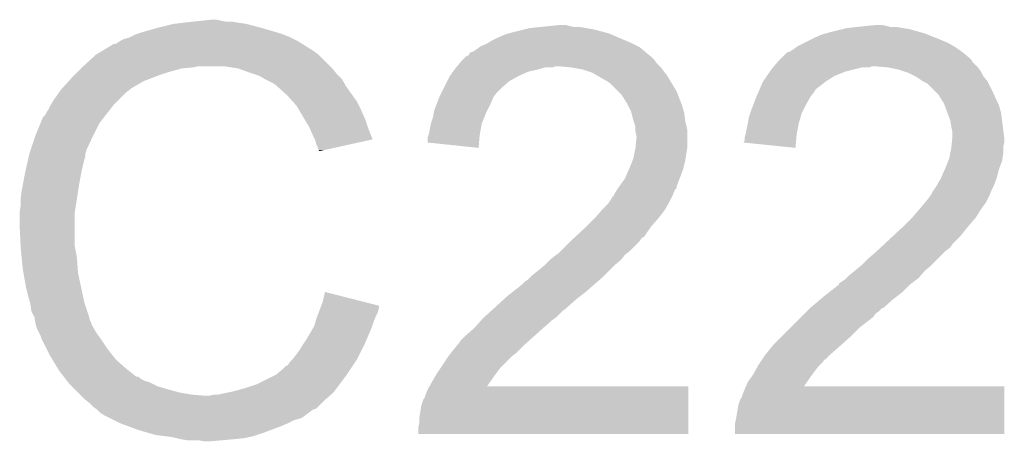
# Model space of a CAD drawing. Extents: x -52 to 48, y -3 to 57.
# Tile 8 of 96: x -32.9 to -30.54, y 0.81 to 1.82. Entities that reach past the tile are written whole.
import ezdxf

# ---------------------------------------------------------------- set-up
doc = ezdxf.new("R2010")
doc.units = 0
doc.layers.add('CLICK_SHIELD_FOR_RED_PITAYA_010', color=11, linetype='CONTINUOUS')

msp = doc.modelspace()

# ---------------------------------------------------------------- linework, layer by layer
at = {"layer": 'CLICK_SHIELD_FOR_RED_PITAYA_010'}
for points in [[(-32.60344, 1.78562), (-32.56788, 1.79578), (-32.27933, 1.78562), (-32.31388, 1.79578)], [(-32.56788, 1.79578), (-32.527238, 1.80594), (-32.31388, 1.79578), (-32.351978, 1.80594)], [(-32.527238, 1.80594), (-32.50565, 1.80848), (-32.351978, 1.80594), (-32.36976, 1.80848)], [(-32.50565, 1.80848), (-32.48406, 1.81102), (-32.36976, 1.80848), (-32.384998, 1.81102)], [(-32.48406, 1.81102), (-32.45993, 1.81356), (-32.400238, 1.81102), (-32.41294, 1.81356)], [(-32.45993, 1.81356), (-32.435798, 1.8161), (-32.41294, 1.81356), (-32.423098, 1.8161)], [(-31.68396, 1.79324), (-31.673798, 1.79578), (-31.5214, 1.79324), (-31.536638, 1.79578)], [(-31.673798, 1.79578), (-31.65094, 1.79832), (-31.536638, 1.79578), (-31.551878, 1.79832)], [(-31.65094, 1.79832), (-31.625542, 1.80086), (-31.564578, 1.79832), (-31.57728, 1.80086)], [(-31.625542, 1.80086), (-31.600142, 1.8034), (-31.57728, 1.80086), (-31.587438, 1.8034)], [(-30.9245, 1.79324), (-30.914338, 1.79578), (-30.761938, 1.79324), (-30.777178, 1.79578)], [(-30.914338, 1.79578), (-30.89148, 1.79832), (-30.777178, 1.79578), (-30.792418, 1.79832)], [(-30.89148, 1.79832), (-30.86862, 1.80086), (-30.807658, 1.79832), (-30.81782, 1.80086)], [(-30.86862, 1.80086), (-30.843222, 1.8034), (-30.81782, 1.80086), (-30.827978, 1.8034)], [(-32.654238, 1.7653), (-32.644078, 1.770382), (-32.230062, 1.7653), (-32.240224, 1.770382)], [(-32.644078, 1.770382), (-32.633918, 1.77292), (-32.240224, 1.770382), (-32.2453, 1.77292)], [(-32.633918, 1.77292), (-32.628838, 1.77546), (-32.2453, 1.77292), (-32.25038, 1.77546)], [(-32.628838, 1.77546), (-32.618678, 1.78054), (-32.25038, 1.77546), (-32.263922, 1.78054)], [(-32.618678, 1.78054), (-32.611054, 1.783082), (-32.263922, 1.78054), (-32.2707, 1.783082)], [(-32.611054, 1.783082), (-32.60344, 1.78562), (-32.2707, 1.783082), (-32.27933, 1.78562)], [(-31.76524, 1.7653), (-31.75, 1.77292), (-31.441812, 1.7653), (-31.459592, 1.77292)], [(-31.75, 1.77292), (-31.73222, 1.780542), (-31.459592, 1.77292), (-31.477376, 1.780542)], [(-31.73222, 1.780542), (-31.723334, 1.78308), (-31.477376, 1.780542), (-31.483298, 1.78308)], [(-31.723334, 1.78308), (-31.71444, 1.78562), (-31.483298, 1.78308), (-31.492822, 1.78562)], [(-31.71444, 1.78562), (-31.68396, 1.79324), (-31.492822, 1.78562), (-31.5214, 1.79324)], [(-31.0007, 1.76784), (-30.99054, 1.77292), (-30.68828, 1.76784), (-30.700978, 1.77292)], [(-30.99054, 1.77292), (-30.97276, 1.780542), (-30.700978, 1.77292), (-30.720032, 1.780542)], [(-30.97276, 1.780542), (-30.963874, 1.78308), (-30.720032, 1.780542), (-30.726378, 1.78308)], [(-30.963874, 1.78308), (-30.95498, 1.78562), (-30.726378, 1.78308), (-30.735268, 1.78562)], [(-30.95498, 1.78562), (-30.9245, 1.79324), (-30.735268, 1.78562), (-30.761938, 1.79324)], [(-32.699966, 1.739898), (-32.674558, 1.755142), (-32.189418, 1.739898), (-32.213808, 1.755142)], [(-32.674558, 1.755142), (-32.672024, 1.75768), (-32.213808, 1.755142), (-32.217868, 1.75768)], [(-32.672024, 1.75768), (-32.666936, 1.757682), (-32.217868, 1.75768), (-32.217872, 1.757682)], [(-32.666936, 1.757682), (-32.661858, 1.760222), (-32.217872, 1.757682), (-32.221936, 1.760222)], [(-32.661858, 1.760222), (-32.654238, 1.7653), (-32.221936, 1.760222), (-32.230062, 1.7653)], [(-31.8008, 1.74498), (-31.794034, 1.75006), (-31.403552, 1.74498), (-31.409652, 1.75006)], [(-31.794034, 1.75006), (-31.79065, 1.7526), (-31.409652, 1.75006), (-31.414728, 1.7526)], [(-31.79065, 1.7526), (-31.777938, 1.75768), (-31.414728, 1.7526), (-31.424882, 1.75768)], [(-31.777938, 1.75768), (-31.773706, 1.76022), (-31.424882, 1.75768), (-31.42996, 1.76022)], [(-31.773706, 1.76022), (-31.76524, 1.7653), (-31.42996, 1.76022), (-31.441812, 1.7653)], [(-31.04134, 1.74498), (-31.034566, 1.75006), (-30.645606, 1.74498), (-30.652718, 1.75006)], [(-31.034566, 1.75006), (-31.031178, 1.7526), (-30.652718, 1.75006), (-30.657162, 1.7526)], [(-31.031178, 1.7526), (-31.01594, 1.76022), (-30.657162, 1.7526), (-30.670498, 1.76022)], [(-31.01594, 1.76022), (-31.0007, 1.76784), (-30.670498, 1.76022), (-30.68828, 1.76784)], [(-32.74314, 1.70434), (-32.712664, 1.732278), (-32.15132, 1.70434), (-32.179258, 1.732278)], [(-32.712664, 1.732278), (-32.712658, 1.732282), (-32.179258, 1.732278), (-32.179262, 1.732282)], [(-32.712658, 1.732282), (-32.704196, 1.73736), (-32.179262, 1.732282), (-32.18688, 1.73736)], [(-32.704196, 1.73736), (-32.699966, 1.739898), (-32.18688, 1.73736), (-32.189418, 1.739898)], [(-31.833826, 1.719576), (-31.828742, 1.724662), (-31.374078, 1.719576), (-31.379162, 1.724662)], [(-31.828742, 1.724662), (-31.823664, 1.72974), (-31.379162, 1.724662), (-31.385258, 1.72974)], [(-31.823664, 1.72974), (-31.821114, 1.729746), (-31.385258, 1.72974), (-31.385264, 1.729746)], [(-31.821114, 1.729746), (-31.818578, 1.732284), (-31.385264, 1.729746), (-31.388312, 1.732284)], [(-31.818578, 1.732284), (-31.816032, 1.73735), (-31.388312, 1.732284), (-31.394392, 1.73735)], [(-31.816032, 1.73735), (-31.808416, 1.739902), (-31.394392, 1.73735), (-31.397456, 1.739902)], [(-31.808416, 1.739902), (-31.8008, 1.74498), (-31.397456, 1.739902), (-31.403552, 1.74498)], [(-31.074364, 1.719576), (-31.069278, 1.724662), (-30.614618, 1.719576), (-30.619702, 1.724662)], [(-31.069278, 1.724662), (-31.056576, 1.73736), (-30.619702, 1.724662), (-30.63494, 1.73736)], [(-31.056576, 1.73736), (-31.048956, 1.739902), (-30.63494, 1.73736), (-30.638498, 1.739902)], [(-31.048956, 1.739902), (-31.04134, 1.74498), (-30.638498, 1.739902), (-30.645606, 1.74498)], [(-32.75584, 1.69164), (-32.74822, 1.69926), (-32.53486, 1.69164), (-32.506922, 1.69926)], [(-32.74822, 1.69926), (-32.74568, 1.7018), (-32.506922, 1.69926), (-32.478982, 1.7018)], [(-32.74568, 1.7018), (-32.74314, 1.70434), (-32.478982, 1.7018), (-32.468822, 1.70434)], [(-32.3723, 1.69926), (-32.405322, 1.70434), (-32.14624, 1.69926), (-32.15132, 1.70434)], [(-32.372294, 1.699258), (-32.3723, 1.69926), (-32.146238, 1.699258), (-32.14624, 1.69926)], [(-32.34436, 1.6891), (-32.372294, 1.699258), (-32.13811, 1.6891), (-32.146238, 1.699258)], [(-31.853414, 1.69672), (-31.8516, 1.69926), (-31.653478, 1.69672), (-31.644592, 1.69926)], [(-31.8516, 1.69926), (-31.849484, 1.7018), (-31.644592, 1.69926), (-31.635704, 1.7018)], [(-31.849484, 1.7018), (-31.84737, 1.704338), (-31.617924, 1.7018), (-31.612844, 1.704338)], [(-31.84737, 1.704338), (-31.847368, 1.70434), (-31.612844, 1.704338), (-31.602678, 1.70434)], [(-31.847368, 1.70434), (-31.838902, 1.714498), (-31.361378, 1.70434), (-31.371526, 1.714498)], [(-31.838902, 1.714498), (-31.838892, 1.71451), (-31.371526, 1.714498), (-31.371538, 1.71451)], [(-31.838892, 1.71451), (-31.833826, 1.719576), (-31.371538, 1.71451), (-31.374078, 1.719576)], [(-31.574738, 1.7018), (-31.602678, 1.70434), (-31.35884, 1.7018), (-31.361378, 1.70434)], [(-31.574726, 1.701798), (-31.574738, 1.7018), (-31.35884, 1.701798), (-31.35884, 1.7018)], [(-31.5468, 1.69672), (-31.574726, 1.701798), (-31.35503, 1.69672), (-31.35884, 1.701798)], [(-31.097586, 1.691638), (-31.09214, 1.69926), (-30.916882, 1.691638), (-30.886402, 1.69926)], [(-31.09214, 1.69926), (-31.090024, 1.7018), (-30.886402, 1.69926), (-30.876242, 1.7018)], [(-31.090024, 1.7018), (-31.08791, 1.704338), (-30.858464, 1.7018), (-30.853384, 1.704338)], [(-31.08791, 1.704338), (-31.087908, 1.70434), (-30.853384, 1.704338), (-30.845758, 1.70434)], [(-31.087908, 1.70434), (-31.079442, 1.714498), (-30.601918, 1.70434), (-30.612066, 1.714498)], [(-31.079442, 1.714498), (-31.07943, 1.71451), (-30.612066, 1.714498), (-30.612078, 1.71451)], [(-31.07943, 1.71451), (-31.074364, 1.719576), (-30.612078, 1.71451), (-30.614618, 1.719576)], [(-30.81528, 1.7018), (-30.845758, 1.70434), (-30.59938, 1.7018), (-30.601918, 1.70434)], [(-30.81527, 1.701798), (-30.81528, 1.7018), (-30.59938, 1.701798), (-30.59938, 1.7018)], [(-30.789882, 1.69672), (-30.81527, 1.701798), (-30.59557, 1.69672), (-30.59938, 1.701798)], [(-32.778008, 1.66878), (-32.77108, 1.6764), (-32.598362, 1.66878), (-32.57855, 1.6764)], [(-32.77108, 1.6764), (-32.766, 1.68148), (-32.57855, 1.6764), (-32.56534, 1.68148)], [(-32.766, 1.68148), (-32.75584, 1.69164), (-32.56534, 1.68148), (-32.53486, 1.69164)], [(-32.33674, 1.68656), (-32.34436, 1.6891), (-32.13608, 1.68656), (-32.13811, 1.6891)], [(-32.321502, 1.68148), (-32.33674, 1.68656), (-32.131, 1.68148), (-32.13608, 1.68656)], [(-32.30816, 1.673858), (-32.321502, 1.68148), (-32.123378, 1.673858), (-32.131, 1.68148)], [(-31.870646, 1.66878), (-31.864298, 1.68147), (-31.72205, 1.66878), (-31.699218, 1.68147)], [(-31.864298, 1.68147), (-31.864292, 1.68148), (-31.699218, 1.68147), (-31.6992, 1.68148)], [(-31.864292, 1.68148), (-31.857042, 1.691638), (-31.6992, 1.68148), (-31.676342, 1.691638)], [(-31.857042, 1.691638), (-31.853414, 1.69672), (-31.676342, 1.691638), (-31.653478, 1.69672)], [(-31.523942, 1.6891), (-31.5468, 1.69672), (-31.349314, 1.6891), (-31.35503, 1.69672)], [(-31.510602, 1.681478), (-31.523942, 1.6891), (-31.343598, 1.681478), (-31.349314, 1.6891)], [(-31.488378, 1.668778), (-31.510602, 1.681478), (-31.335974, 1.668778), (-31.343598, 1.681478)], [(-31.113308, 1.66878), (-31.104842, 1.681478), (-30.9626, 1.66878), (-30.94228, 1.681478)], [(-31.104842, 1.681478), (-31.10484, 1.68148), (-30.94228, 1.681478), (-30.942276, 1.68148)], [(-31.10484, 1.68148), (-31.097586, 1.691638), (-30.942276, 1.68148), (-30.916882, 1.691638)], [(-30.774636, 1.691638), (-30.789882, 1.69672), (-30.59176, 1.691638), (-30.59557, 1.69672)], [(-30.767022, 1.6891), (-30.774636, 1.691638), (-30.590488, 1.6891), (-30.59176, 1.691638)], [(-30.751802, 1.68149), (-30.767022, 1.6891), (-30.58668, 1.68149), (-30.590488, 1.6891)], [(-30.746702, 1.67894), (-30.751802, 1.68149), (-30.58464, 1.67894), (-30.58668, 1.68149)], [(-30.731462, 1.668782), (-30.746702, 1.67894), (-30.57652, 1.668782), (-30.58464, 1.67894)], [(-32.794174, 1.650998), (-32.778008, 1.66878), (-32.628842, 1.650998), (-32.598362, 1.66878)], [(-32.303718, 1.67132), (-32.30816, 1.673858), (-32.121926, 1.67132), (-32.123378, 1.673858)], [(-32.288482, 1.6637), (-32.303718, 1.67132), (-32.117574, 1.6637), (-32.121926, 1.67132)], [(-32.28086, 1.65862), (-32.288482, 1.6637), (-32.114672, 1.65862), (-32.117574, 1.6637)], [(-32.27832, 1.65608), (-32.28086, 1.65862), (-32.11322, 1.65608), (-32.114672, 1.65862)], [(-32.278316, 1.656078), (-32.27832, 1.65608), (-32.11322, 1.656078), (-32.11322, 1.65608)], [(-32.25546, 1.63576), (-32.278316, 1.656078), (-32.098706, 1.63576), (-32.11322, 1.656078)], [(-31.879538, 1.651002), (-31.870646, 1.66878), (-31.74238, 1.651002), (-31.72205, 1.66878)], [(-31.48076, 1.6637), (-31.488378, 1.668778), (-31.332928, 1.6637), (-31.335974, 1.668778)], [(-31.460452, 1.643392), (-31.48076, 1.6637), (-31.32074, 1.643392), (-31.332928, 1.6637)], [(-31.121532, 1.650998), (-31.114998, 1.666242), (-30.98546, 1.650998), (-30.965864, 1.666242)], [(-31.114998, 1.666242), (-31.113308, 1.66878), (-30.965864, 1.666242), (-30.9626, 1.66878)], [(-30.731454, 1.668778), (-30.731462, 1.668782), (-30.576518, 1.668778), (-30.57652, 1.668782)], [(-30.721304, 1.663702), (-30.731454, 1.668778), (-30.57398, 1.663702), (-30.576518, 1.668778)], [(-30.70098, 1.64338), (-30.721304, 1.663702), (-30.56382, 1.64338), (-30.57398, 1.663702)], [(-32.814262, 1.62306), (-32.801816, 1.640838), (-32.659318, 1.62306), (-32.64154, 1.640838)], [(-32.801816, 1.640838), (-32.79648, 1.64846), (-32.64154, 1.640838), (-32.631382, 1.64846)], [(-32.79648, 1.64846), (-32.796478, 1.648462), (-32.631382, 1.64846), (-32.63138, 1.648462)], [(-32.796478, 1.648462), (-32.794174, 1.650998), (-32.63138, 1.648462), (-32.628842, 1.650998)], [(-32.241742, 1.620518), (-32.25546, 1.63576), (-32.08782, 1.620518), (-32.098706, 1.63576)], [(-31.896538, 1.6129), (-31.889702, 1.630678), (-31.76778, 1.6129), (-31.76016, 1.630678)], [(-31.889702, 1.630678), (-31.8897, 1.63068), (-31.76016, 1.630678), (-31.76016, 1.63068)], [(-31.8897, 1.63068), (-31.88462, 1.640838), (-31.76016, 1.63068), (-31.75254, 1.640838)], [(-31.88462, 1.640838), (-31.879538, 1.651002), (-31.75254, 1.640838), (-31.74238, 1.651002)], [(-31.452822, 1.635762), (-31.460452, 1.643392), (-31.317806, 1.635762), (-31.32074, 1.643392)], [(-31.44012, 1.615438), (-31.452822, 1.635762), (-31.30999, 1.615438), (-31.317806, 1.635762)], [(-31.13708, 1.6129), (-31.130242, 1.630678), (-31.01086, 1.6129), (-31.000702, 1.630678)], [(-31.130242, 1.630678), (-31.13024, 1.63068), (-31.000702, 1.630678), (-31.000702, 1.63068)], [(-31.13024, 1.63068), (-31.125886, 1.64084), (-31.000702, 1.63068), (-30.99308, 1.64084)], [(-31.125886, 1.64084), (-31.12262, 1.64846), (-30.99308, 1.64084), (-30.988, 1.64846)], [(-31.12262, 1.64846), (-31.121532, 1.650998), (-30.988, 1.64846), (-30.98546, 1.650998)], [(-30.693362, 1.635762), (-30.70098, 1.64338), (-30.560302, 1.635762), (-30.56382, 1.64338)], [(-30.680662, 1.615442), (-30.693362, 1.635762), (-30.550922, 1.615442), (-30.560302, 1.635762)], [(-32.82696, 1.600202), (-32.82188, 1.610358), (-32.679356, 1.600202), (-32.671456, 1.610358)], [(-32.82188, 1.610358), (-32.820358, 1.612898), (-32.671456, 1.610358), (-32.66948, 1.612898)], [(-32.820358, 1.612898), (-32.814262, 1.62306), (-32.66948, 1.612898), (-32.659318, 1.62306)], [(-32.232602, 1.610362), (-32.241742, 1.620518), (-32.08274, 1.610362), (-32.08782, 1.620518)], [(-32.226504, 1.6002), (-32.232602, 1.610362), (-32.07766, 1.6002), (-32.08274, 1.610362)], [(-31.902398, 1.597662), (-31.896538, 1.6129), (-31.7754, 1.597662), (-31.76778, 1.6129)], [(-31.43758, 1.610362), (-31.44012, 1.615438), (-31.30804, 1.610362), (-31.30999, 1.615438)], [(-31.42996, 1.595122), (-31.43758, 1.610362), (-31.303686, 1.595122), (-31.30804, 1.610362)], [(-31.14294, 1.59766), (-31.13708, 1.6129), (-31.018482, 1.59766), (-31.01086, 1.6129)], [(-30.678756, 1.61036), (-30.680662, 1.615442), (-30.548578, 1.61036), (-30.550922, 1.615442)], [(-30.672088, 1.592578), (-30.678756, 1.61036), (-30.5435, 1.592578), (-30.548578, 1.61036)], [(-32.845934, 1.567178), (-32.839658, 1.58241), (-32.70504, 1.567178), (-32.693194, 1.58241)], [(-32.839658, 1.58241), (-32.834578, 1.587504), (-32.693194, 1.58241), (-32.689232, 1.587504)], [(-32.834578, 1.587504), (-32.832038, 1.592582), (-32.689232, 1.587504), (-32.685282, 1.592582)], [(-32.832038, 1.592582), (-32.82696, 1.600202), (-32.685282, 1.592582), (-32.679356, 1.600202)], [(-32.212788, 1.57734), (-32.226504, 1.6002), (-32.0675, 1.57734), (-32.07766, 1.6002)], [(-31.910018, 1.56718), (-31.90494, 1.58242), (-31.7881, 1.56718), (-31.782004, 1.58242)], [(-31.90494, 1.58242), (-31.903246, 1.59258), (-31.782004, 1.58242), (-31.77794, 1.59258)], [(-31.903246, 1.59258), (-31.902398, 1.597662), (-31.77794, 1.59258), (-31.7754, 1.597662)], [(-31.429322, 1.592578), (-31.42996, 1.595122), (-31.30296, 1.592578), (-31.303686, 1.595122)], [(-31.424878, 1.5748), (-31.429322, 1.592578), (-31.300736, 1.5748), (-31.30296, 1.592578)], [(-31.15056, 1.56718), (-31.148018, 1.582422), (-31.02864, 1.56718), (-31.02407, 1.582422)], [(-31.148018, 1.582422), (-31.144634, 1.592578), (-31.02407, 1.582422), (-31.021022, 1.592578)], [(-31.144634, 1.592578), (-31.14294, 1.59766), (-31.021022, 1.592578), (-31.018482, 1.59766)], [(-30.665422, 1.574802), (-30.672088, 1.592578), (-30.541278, 1.574802), (-30.5435, 1.592578)], [(-32.85744, 1.53924), (-32.845934, 1.567178), (-32.71901, 1.53924), (-32.70504, 1.567178)], [(-32.20212, 1.55956), (-32.212788, 1.57734), (-32.061572, 1.55956), (-32.0675, 1.57734)], [(-32.199862, 1.55448), (-32.20212, 1.55956), (-32.05988, 1.55448), (-32.061572, 1.55956)], [(-31.9151, 1.541782), (-31.91002, 1.567178), (-31.79272, 1.541782), (-31.7881, 1.567178)], [(-31.91002, 1.567178), (-31.910018, 1.56718), (-31.7881, 1.567178), (-31.7881, 1.56718)], [(-31.42403, 1.57226), (-31.424878, 1.5748), (-31.30042, 1.57226), (-31.300736, 1.5748)], [(-31.419802, 1.559562), (-31.42403, 1.57226), (-31.297244, 1.559562), (-31.30042, 1.57226)], [(-31.4198, 1.551938), (-31.419802, 1.559562), (-31.29534, 1.551938), (-31.297244, 1.559562)], [(-31.15564, 1.541782), (-31.15056, 1.56718), (-31.03326, 1.541782), (-31.02864, 1.56718)], [(-30.66288, 1.55956), (-30.665422, 1.574802), (-30.539372, 1.55956), (-30.541278, 1.574802)], [(-30.66034, 1.546862), (-30.66288, 1.55956), (-30.537784, 1.546862), (-30.539372, 1.55956)], [(-32.869294, 1.503676), (-32.858288, 1.5367), (-32.73552, 1.503676), (-32.72028, 1.5367)], [(-32.858288, 1.5367), (-32.85744, 1.53924), (-32.72028, 1.5367), (-32.71901, 1.53924)], [(-32.19196, 1.5367), (-32.199862, 1.55448), (-32.052794, 1.5367), (-32.05988, 1.55448)], [(-32.188146, 1.529074), (-32.19196, 1.5367), (-32.049756, 1.529074), (-32.052794, 1.5367)], [(-31.91764, 1.52149), (-31.917638, 1.534162), (-31.794678, 1.52149), (-31.79361, 1.534162)], [(-31.917638, 1.534162), (-31.915946, 1.539242), (-31.79361, 1.534162), (-31.79318, 1.539242)], [(-31.915946, 1.539242), (-31.9151, 1.541782), (-31.79318, 1.539242), (-31.79272, 1.541782)], [(-31.4198, 1.546862), (-31.4198, 1.551938), (-31.29534, 1.546862), (-31.29534, 1.551938)], [(-31.41726, 1.536702), (-31.4198, 1.546862), (-31.29534, 1.536702), (-31.29534, 1.546862)], [(-31.419546, 1.511298), (-31.41726, 1.534158), (-31.29534, 1.511298), (-31.29534, 1.534158)], [(-31.41726, 1.534158), (-31.41726, 1.536702), (-31.29534, 1.534158), (-31.29534, 1.536702)], [(-31.15818, 1.526544), (-31.158178, 1.534162), (-31.034792, 1.526544), (-31.03415, 1.534162)], [(-31.158178, 1.534162), (-31.156486, 1.539242), (-31.03415, 1.534162), (-31.03372, 1.539242)], [(-31.156486, 1.539242), (-31.15564, 1.541782), (-31.03372, 1.539242), (-31.03326, 1.541782)], [(-30.660594, 1.531618), (-30.66034, 1.534158), (-30.53588, 1.531618), (-30.536196, 1.534158)], [(-30.66034, 1.534158), (-30.66034, 1.546862), (-30.536196, 1.534158), (-30.537784, 1.546862)], [(-32.18688, 1.526542), (-32.188146, 1.529074), (-32.06127, 1.526542), (-32.049756, 1.529074)], [(-32.184342, 1.516382), (-32.18688, 1.526542), (-32.107464, 1.516382), (-32.06127, 1.526542)], [(-32.1818, 1.5113), (-32.184342, 1.516382), (-32.13057, 1.5113), (-32.107464, 1.516382)], [(-32.17926, 1.503684), (-32.1818, 1.5113), (-32.165198, 1.503684), (-32.13057, 1.5113)], [(-31.795752, 1.508762), (-31.91764, 1.52149), (-31.795752, 1.508762), (-31.794678, 1.52149)], [(-31.4198, 1.508758), (-31.419546, 1.511298), (-31.295764, 1.508758), (-31.29534, 1.511298)], [(-31.160696, 1.521496), (-31.15818, 1.526544), (-31.035218, 1.521496), (-31.034792, 1.526544)], [(-31.036292, 1.508762), (-31.160696, 1.521496), (-31.036292, 1.508762), (-31.035218, 1.521496)], [(-30.66288, 1.508758), (-30.662626, 1.511298), (-30.53842, 1.508758), (-30.53842, 1.511298)], [(-30.662626, 1.511298), (-30.66161, 1.521458), (-30.53842, 1.511298), (-30.53588, 1.521458)], [(-30.66161, 1.521458), (-30.660594, 1.531618), (-30.53588, 1.521458), (-30.53588, 1.531618)], [(-32.875502, 1.48082), (-32.873808, 1.488438), (-32.740598, 1.48082), (-32.738062, 1.488438)], [(-32.873808, 1.488438), (-32.872678, 1.49352), (-32.738062, 1.488438), (-32.738062, 1.49352)], [(-32.872678, 1.49352), (-32.871834, 1.496056), (-32.738062, 1.49352), (-32.73806, 1.496056)], [(-32.871834, 1.496056), (-32.87014, 1.501136), (-32.73806, 1.496056), (-32.735522, 1.501136)], [(-32.87014, 1.501136), (-32.869294, 1.503676), (-32.735522, 1.501136), (-32.73552, 1.503676)], [(-32.176728, 1.501148), (-32.17926, 1.503684), (-32.176728, 1.501148), (-32.165198, 1.503684)], [(-31.42488, 1.483362), (-31.42234, 1.49606), (-31.299694, 1.483362), (-31.29788, 1.49606)], [(-31.42234, 1.49606), (-31.4198, 1.508758), (-31.29788, 1.49606), (-31.295764, 1.508758)], [(-30.66796, 1.483362), (-30.66542, 1.49606), (-30.540236, 1.483362), (-30.53842, 1.49606)], [(-30.66542, 1.49606), (-30.66288, 1.508758), (-30.53842, 1.49606), (-30.53842, 1.508758)], [(-32.88284, 1.4478), (-32.87776, 1.47066), (-32.74822, 1.4478), (-32.74314, 1.47066)], [(-32.87776, 1.47066), (-32.875502, 1.48082), (-32.74314, 1.47066), (-32.740598, 1.48082)], [(-31.43504, 1.45796), (-31.426914, 1.47828), (-31.305502, 1.45796), (-31.30042, 1.47828)], [(-31.426914, 1.47828), (-31.42488, 1.483362), (-31.30042, 1.47828), (-31.299694, 1.483362)], [(-30.67812, 1.45796), (-30.669996, 1.478276), (-30.54858, 1.45796), (-30.540962, 1.478276)], [(-30.669996, 1.478276), (-30.66796, 1.483362), (-30.540962, 1.478276), (-30.540236, 1.483362)], [(-32.88808, 1.41986), (-32.88284, 1.4478), (-32.7533, 1.41986), (-32.74822, 1.4478)], [(-31.4452, 1.43509), (-31.435042, 1.457958), (-31.314076, 1.43509), (-31.305502, 1.457958)], [(-31.435042, 1.457958), (-31.43504, 1.45796), (-31.305502, 1.457958), (-31.305502, 1.45796)], [(-30.687154, 1.437638), (-30.678122, 1.457958), (-30.553662, 1.437638), (-30.54858, 1.457958)], [(-30.678122, 1.457958), (-30.67812, 1.45796), (-30.54858, 1.457958), (-30.54858, 1.45796)], [(-32.89046, 1.40716), (-32.88808, 1.41986), (-32.755254, 1.40716), (-32.7533, 1.41986)], [(-31.461292, 1.412234), (-31.457904, 1.417316), (-31.320746, 1.412234), (-31.32074, 1.417316)], [(-31.457904, 1.417316), (-31.4579, 1.41732), (-31.32074, 1.417316), (-31.32074, 1.41732)], [(-31.4579, 1.41732), (-31.4452, 1.43509), (-31.32074, 1.41732), (-31.314076, 1.43509)], [(-30.705214, 1.40716), (-30.698442, 1.417318), (-30.56636, 1.40716), (-30.561282, 1.417318)], [(-30.698442, 1.41732), (-30.68828, 1.435102), (-30.56128, 1.41732), (-30.554614, 1.435102)], [(-30.698442, 1.417318), (-30.698442, 1.41732), (-30.561282, 1.417318), (-30.56128, 1.41732)], [(-30.68828, 1.435102), (-30.687154, 1.437638), (-30.554614, 1.435102), (-30.553662, 1.437638)], [(-32.893, 1.38938), (-32.89046, 1.40716), (-32.75799, 1.38938), (-32.755254, 1.40716)], [(-31.473134, 1.391944), (-31.471876, 1.39446), (-31.33216, 1.391944), (-31.3309, 1.39446)], [(-31.471876, 1.39446), (-31.468058, 1.402082), (-31.3309, 1.39446), (-31.327852, 1.402082)], [(-31.468058, 1.402082), (-31.464676, 1.407156), (-31.327852, 1.402082), (-31.32582, 1.407156)], [(-31.464676, 1.407156), (-31.461292, 1.412234), (-31.32582, 1.407156), (-31.320746, 1.412234)], [(-30.713674, 1.391944), (-30.712416, 1.39446), (-30.5727, 1.391944), (-30.57144, 1.39446)], [(-30.712416, 1.39446), (-30.708598, 1.402082), (-30.57144, 1.39446), (-30.568392, 1.402082)], [(-30.708598, 1.402082), (-30.705214, 1.40716), (-30.568392, 1.402082), (-30.56636, 1.40716)], [(-32.89554, 1.356362), (-32.893, 1.371602), (-32.76307, 1.356362), (-32.760726, 1.371602)], [(-32.893, 1.371602), (-32.893, 1.38938), (-32.760726, 1.371602), (-32.75799, 1.38938)], [(-31.498542, 1.36144), (-31.48584, 1.37414), (-31.34868, 1.36144), (-31.341424, 1.37414)], [(-31.48584, 1.37414), (-31.482452, 1.379222), (-31.341424, 1.37414), (-31.33852, 1.379222)], [(-31.482452, 1.379222), (-31.47568, 1.389374), (-31.33852, 1.379222), (-31.333444, 1.389374)], [(-31.47568, 1.389374), (-31.475648, 1.39192), (-31.333444, 1.389374), (-31.332172, 1.39192)], [(-31.475648, 1.39192), (-31.473134, 1.391944), (-31.332172, 1.39192), (-31.33216, 1.391944)], [(-30.739504, 1.36144), (-30.724678, 1.37923), (-30.59176, 1.36144), (-30.579062, 1.37923)], [(-30.724678, 1.37923), (-30.71622, 1.389376), (-30.579062, 1.37923), (-30.573986, 1.389376)], [(-30.71622, 1.389376), (-30.716188, 1.39192), (-30.573986, 1.389376), (-30.572712, 1.39192)], [(-30.716188, 1.39192), (-30.713674, 1.391944), (-30.572712, 1.39192), (-30.5727, 1.391944)], [(-32.89554, 1.353818), (-32.89554, 1.356362), (-32.76346, 1.353818), (-32.76307, 1.356362)], [(-32.89554, 1.31826), (-32.89554, 1.353818), (-32.76346, 1.31826), (-32.76346, 1.353818)], [(-31.51632, 1.34112), (-31.501082, 1.3589), (-31.36392, 1.34112), (-31.350586, 1.3589)], [(-31.501082, 1.3589), (-31.498542, 1.36144), (-31.350586, 1.3589), (-31.34868, 1.36144)], [(-30.75686, 1.34112), (-30.74162, 1.3589), (-30.60446, 1.34112), (-30.593348, 1.3589)], [(-30.74162, 1.3589), (-30.739504, 1.36144), (-30.593348, 1.3589), (-30.59176, 1.36144)], [(-31.536836, 1.3208), (-31.5341, 1.32334), (-31.3817, 1.3208), (-31.379478, 1.32334)], [(-31.5341, 1.32334), (-31.51632, 1.34112), (-31.379478, 1.32334), (-31.36392, 1.34112)], [(-30.777376, 1.3208), (-30.77464, 1.32334), (-30.62224, 1.3208), (-30.620018, 1.32334)], [(-30.77464, 1.32334), (-30.756862, 1.341118), (-30.620018, 1.32334), (-30.60446, 1.341118)], [(-30.756862, 1.341118), (-30.75686, 1.34112), (-30.60446, 1.341118), (-30.60446, 1.34112)], [(-32.893252, 1.272538), (-32.89554, 1.31826), (-32.76346, 1.272538), (-32.76346, 1.31826)], [(-31.564192, 1.295398), (-31.536836, 1.3208), (-31.399486, 1.295398), (-31.3817, 1.3208)], [(-30.80473, 1.2954), (-30.777376, 1.3208), (-30.64256, 1.2954), (-30.62224, 1.3208)], [(-31.597604, 1.262378), (-31.574744, 1.285238), (-31.432502, 1.262378), (-31.409642, 1.285238)], [(-31.574744, 1.285238), (-31.56966, 1.29032), (-31.409642, 1.285238), (-31.406246, 1.29032)], [(-31.56966, 1.29032), (-31.56693, 1.292856), (-31.406246, 1.29032), (-31.40455, 1.292856)], [(-31.56693, 1.292856), (-31.564192, 1.295398), (-31.40455, 1.292856), (-31.399486, 1.295398)], [(-30.832086, 1.269998), (-30.823878, 1.27762), (-30.665422, 1.269998), (-30.66034, 1.27762)], [(-30.823878, 1.27762), (-30.80473, 1.2954), (-30.66034, 1.27762), (-30.64256, 1.2954)], [(-32.893, 1.26746), (-32.893252, 1.272538), (-32.762444, 1.26746), (-32.76346, 1.272538)], [(-32.892238, 1.25984), (-32.893, 1.26746), (-32.76092, 1.25984), (-32.762444, 1.26746)], [(-32.890714, 1.244602), (-32.892238, 1.25984), (-32.75838, 1.244602), (-32.76092, 1.25984)], [(-31.622998, 1.24206), (-31.609458, 1.252218), (-31.45333, 1.24206), (-31.445202, 1.252218)], [(-31.609458, 1.252218), (-31.60268, 1.257302), (-31.445202, 1.252218), (-31.438848, 1.257302)], [(-31.60268, 1.257302), (-31.597604, 1.262378), (-31.438848, 1.257302), (-31.432502, 1.262378)], [(-30.86354, 1.24206), (-30.84576, 1.2573), (-30.6959, 1.24206), (-30.68066, 1.2573)], [(-30.84576, 1.2573), (-30.840292, 1.262378), (-30.68066, 1.2573), (-30.67558, 1.262378)], [(-30.840292, 1.262378), (-30.832086, 1.269998), (-30.67558, 1.262378), (-30.665422, 1.269998)], [(-32.88792, 1.216658), (-32.890714, 1.244602), (-32.756384, 1.216658), (-32.75838, 1.244602)], [(-31.638238, 1.226822), (-31.625542, 1.239518), (-31.470598, 1.226822), (-31.455362, 1.239518)], [(-31.625542, 1.239518), (-31.622998, 1.24206), (-31.455362, 1.239518), (-31.45333, 1.24206)], [(-30.87878, 1.22682), (-30.86354, 1.24206), (-30.71114, 1.22682), (-30.6959, 1.24206)], [(-32.886574, 1.209038), (-32.88792, 1.216658), (-32.75584, 1.209038), (-32.756384, 1.216658)], [(-32.8803, 1.17348), (-32.886574, 1.209038), (-32.748218, 1.17348), (-32.75584, 1.209038)], [(-31.6738, 1.19634), (-31.666178, 1.203962), (-31.50108, 1.19634), (-31.493458, 1.203962)], [(-31.666178, 1.203962), (-31.65348, 1.21412), (-31.493458, 1.203962), (-31.4833, 1.21412)], [(-31.65348, 1.21412), (-31.638242, 1.226818), (-31.4833, 1.21412), (-31.470602, 1.226818)], [(-31.638242, 1.226818), (-31.638238, 1.226822), (-31.470602, 1.226818), (-31.470598, 1.226822)], [(-30.914342, 1.196338), (-30.906718, 1.203962), (-30.741622, 1.196338), (-30.735088, 1.203962)], [(-30.906718, 1.203962), (-30.89402, 1.21412), (-30.735088, 1.203962), (-30.726382, 1.21412)], [(-30.89402, 1.21412), (-30.878782, 1.226818), (-30.726382, 1.21412), (-30.711144, 1.226818)], [(-30.878782, 1.226818), (-30.87878, 1.22682), (-30.711144, 1.226818), (-30.71114, 1.22682)], [(-31.71421, 1.16332), (-31.69158, 1.1811), (-31.539178, 1.16332), (-31.51886, 1.1811)], [(-31.69158, 1.1811), (-31.68396, 1.18872), (-31.51886, 1.1811), (-31.50997, 1.18872)], [(-31.68396, 1.18872), (-31.676338, 1.193802), (-31.50997, 1.18872), (-31.504042, 1.193802)], [(-31.676338, 1.193802), (-31.6738, 1.19634), (-31.504042, 1.193802), (-31.50108, 1.19634)], [(-30.95475, 1.16332), (-30.93212, 1.181098), (-30.779722, 1.16332), (-30.76194, 1.181098)], [(-30.93212, 1.181098), (-30.932112, 1.183634), (-30.76194, 1.181098), (-30.75856, 1.183634)], [(-30.932112, 1.183634), (-30.916878, 1.193802), (-30.75856, 1.183634), (-30.745004, 1.193802)], [(-30.916878, 1.193802), (-30.914342, 1.196338), (-30.745004, 1.193802), (-30.741622, 1.196338)], [(-32.87522, 1.15316), (-32.8803, 1.17348), (-32.743864, 1.15316), (-32.748218, 1.17348)], [(-32.1691, 1.140462), (-32.163988, 1.163316), (-32.074416, 1.140462), (-32.163988, 1.163316)], [(-31.727142, 1.153158), (-31.71421, 1.16332), (-31.552246, 1.153158), (-31.539178, 1.16332)], [(-30.96768, 1.15316), (-30.95475, 1.16332), (-30.792784, 1.15316), (-30.779722, 1.16332)], [(-32.870864, 1.13792), (-32.87522, 1.15316), (-32.740598, 1.13792), (-32.743864, 1.15316)], [(-32.87014, 1.135382), (-32.870864, 1.13792), (-32.739752, 1.135382), (-32.740598, 1.13792)], [(-32.8676, 1.117604), (-32.87014, 1.135382), (-32.733826, 1.117604), (-32.739752, 1.135382)], [(-32.172922, 1.130272), (-32.1691, 1.140462), (-32.03448, 1.130272), (-32.074416, 1.140462)], [(-31.75762, 1.12522), (-31.735454, 1.14554), (-31.5849, 1.12522), (-31.56204, 1.14554)], [(-31.735454, 1.14554), (-31.727142, 1.153158), (-31.56204, 1.14554), (-31.552246, 1.153158)], [(-31.0007, 1.12522), (-30.976686, 1.14554), (-30.825436, 1.12522), (-30.80258, 1.14554)], [(-30.976686, 1.14554), (-30.96768, 1.15316), (-30.80258, 1.14554), (-30.792784, 1.15316)], [(-32.859982, 1.102362), (-32.8676, 1.117604), (-32.728748, 1.102362), (-32.733826, 1.117604)], [(-32.182436, 1.1049), (-32.178628, 1.115058), (-32.0421, 1.1049), (-32.03702, 1.115058)], [(-32.178628, 1.115058), (-32.174818, 1.125218), (-32.03702, 1.115058), (-32.03448, 1.125218)], [(-32.174818, 1.125218), (-32.172922, 1.130272), (-32.03448, 1.125218), (-32.03448, 1.130272)], [(-31.782766, 1.10236), (-31.766006, 1.117598), (-31.610302, 1.10236), (-31.595062, 1.117598)], [(-31.766006, 1.117598), (-31.760414, 1.12268), (-31.595062, 1.117598), (-31.58744, 1.12268)], [(-31.760414, 1.12268), (-31.75762, 1.12522), (-31.58744, 1.12268), (-31.5849, 1.12522)], [(-31.023562, 1.102358), (-31.013402, 1.112518), (-30.850842, 1.102358), (-30.843222, 1.112518)], [(-31.013402, 1.112518), (-31.00832, 1.1176), (-30.843222, 1.112518), (-30.8356, 1.1176)], [(-31.00832, 1.1176), (-31.000706, 1.125214), (-30.8356, 1.1176), (-30.827986, 1.125214)], [(-31.000706, 1.125214), (-31.0007, 1.12522), (-30.827986, 1.125214), (-30.825436, 1.12522)], [(-32.859556, 1.099816), (-32.859982, 1.102362), (-32.7279, 1.099816), (-32.728748, 1.102362)], [(-32.859132, 1.097276), (-32.859556, 1.099816), (-32.727898, 1.097276), (-32.7279, 1.099816)], [(-32.858286, 1.092198), (-32.859132, 1.097276), (-32.72536, 1.092198), (-32.727898, 1.097276)], [(-32.85744, 1.08712), (-32.858286, 1.092198), (-32.723666, 1.08712), (-32.72536, 1.092198)], [(-32.856804, 1.084578), (-32.85744, 1.08712), (-32.72282, 1.084578), (-32.723666, 1.08712)], [(-32.189418, 1.082042), (-32.186516, 1.092202), (-32.050568, 1.082042), (-32.04718, 1.092202)], [(-32.186516, 1.092202), (-32.18434, 1.09982), (-32.04718, 1.092202), (-32.044134, 1.09982)], [(-32.18434, 1.09982), (-32.182436, 1.1049), (-32.044134, 1.09982), (-32.0421, 1.1049)], [(-31.80588, 1.07696), (-31.790076, 1.09474), (-31.64078, 1.07696), (-31.62046, 1.09474)], [(-31.790076, 1.09474), (-31.78556, 1.09982), (-31.62046, 1.09474), (-31.613688, 1.09982)], [(-31.78556, 1.09982), (-31.782766, 1.10236), (-31.613688, 1.09982), (-31.610302, 1.10236)], [(-31.048962, 1.076958), (-31.03118, 1.09474), (-30.88386, 1.076958), (-30.861, 1.09474)], [(-31.03118, 1.09474), (-31.023562, 1.102358), (-30.861, 1.09474), (-30.850842, 1.102358)], [(-32.854902, 1.076962), (-32.856804, 1.084578), (-32.718468, 1.076962), (-32.72282, 1.084578)], [(-32.849818, 1.066798), (-32.854902, 1.076962), (-32.71266, 1.066798), (-32.718468, 1.076962)], [(-32.844742, 1.056644), (-32.849818, 1.066798), (-32.705406, 1.056644), (-32.71266, 1.066798)], [(-32.2072, 1.051558), (-32.19958, 1.06426), (-32.063148, 1.051558), (-32.057704, 1.06426)], [(-32.19958, 1.06426), (-32.192322, 1.076962), (-32.057704, 1.06426), (-32.05226, 1.076962)], [(-32.192322, 1.076962), (-32.189418, 1.082042), (-32.05226, 1.076962), (-32.050568, 1.082042)], [(-31.8262, 1.05918), (-31.80588, 1.07696), (-31.660536, 1.05918), (-31.64078, 1.07696)], [(-31.07182, 1.0541), (-31.048962, 1.076958), (-30.90672, 1.0541), (-30.88386, 1.076958)], [(-32.84474, 1.054104), (-32.844742, 1.056644), (-32.70359, 1.054104), (-32.705406, 1.056644)], [(-32.842198, 1.04902), (-32.84474, 1.054104), (-32.69996, 1.04902), (-32.70359, 1.054104)], [(-32.830768, 1.02616), (-32.842198, 1.04902), (-32.68472, 1.02616), (-32.69996, 1.04902)], [(-32.217362, 1.03632), (-32.213976, 1.0414), (-32.070042, 1.03632), (-32.0675, 1.0414)], [(-32.213976, 1.0414), (-32.2072, 1.051558), (-32.0675, 1.0414), (-32.063148, 1.051558)], [(-31.84652, 1.03632), (-31.84398, 1.03886), (-31.686184, 1.03632), (-31.683326, 1.03886)], [(-31.84398, 1.03886), (-31.838898, 1.046482), (-31.683326, 1.03886), (-31.674752, 1.046482)], [(-31.838898, 1.046482), (-31.83128, 1.0541), (-31.674752, 1.046482), (-31.66618, 1.0541)], [(-31.83128, 1.0541), (-31.8262, 1.05918), (-31.66618, 1.0541), (-31.660536, 1.05918)], [(-31.0896, 1.03632), (-31.07182, 1.0541), (-30.926724, 1.03632), (-30.90672, 1.0541)], [(-32.82442, 1.01346), (-32.830768, 1.02616), (-32.67456, 1.01346), (-32.68472, 1.02616)], [(-32.24022, 1.003302), (-32.224978, 1.023622), (-32.08655, 1.003302), (-32.07639, 1.023622)], [(-32.224978, 1.023622), (-32.217362, 1.03632), (-32.07639, 1.023622), (-32.070042, 1.03632)], [(-31.86684, 1.01092), (-31.862776, 1.016), (-31.713594, 1.01092), (-31.706822, 1.016)], [(-31.862776, 1.016), (-31.848552, 1.03378), (-31.706822, 1.016), (-31.68904, 1.03378)], [(-31.848552, 1.03378), (-31.84652, 1.03632), (-31.68904, 1.03378), (-31.686184, 1.03632)], [(-31.10992, 1.01092), (-31.105856, 1.016002), (-30.95498, 1.01092), (-30.9499, 1.016002)], [(-31.105856, 1.016002), (-31.091632, 1.03378), (-30.9499, 1.016002), (-30.92958, 1.03378)], [(-31.091632, 1.03378), (-31.0896, 1.03632), (-30.92958, 1.03378), (-30.926724, 1.03632)], [(-32.8168, 1.00076), (-32.82442, 1.01346), (-32.6644, 1.00076), (-32.67456, 1.01346)], [(-32.804608, 0.980442), (-32.8168, 1.00076), (-32.641542, 0.980442), (-32.6644, 1.00076)], [(-32.25293, 0.988064), (-32.247838, 0.995682), (-32.096286, 0.988064), (-32.091206, 0.995682)], [(-32.247838, 0.995682), (-32.242764, 1.000758), (-32.091206, 0.995682), (-32.087822, 1.000758)], [(-32.242764, 1.000758), (-32.24022, 1.003302), (-32.087822, 1.000758), (-32.08655, 1.003302)], [(-31.885468, 0.982978), (-31.868536, 1.008378), (-31.74238, 0.982978), (-31.71698, 1.008378)], [(-31.868536, 1.008378), (-31.86684, 1.01092), (-31.71698, 1.008378), (-31.713594, 1.01092)], [(-31.12516, 0.98806), (-31.120074, 0.99569), (-30.977844, 0.98806), (-30.970222, 0.99569)], [(-31.120074, 0.99569), (-31.11671, 1.000736), (-30.970222, 0.99569), (-30.967686, 1.000736)], [(-31.11671, 1.000736), (-31.116694, 1.00076), (-30.967686, 1.000736), (-30.965136, 1.00076)], [(-31.116694, 1.00076), (-31.10992, 1.01092), (-30.965136, 1.00076), (-30.95498, 1.01092)], [(-32.801562, 0.975362), (-32.804608, 0.980442), (-32.635192, 0.975362), (-32.641542, 0.980442)], [(-32.789836, 0.96012), (-32.801562, 0.975362), (-32.616144, 0.96012), (-32.635192, 0.975362)], [(-32.280872, 0.9652), (-32.265622, 0.977898), (-32.111528, 0.9652), (-32.103062, 0.977898)], [(-32.265622, 0.977898), (-32.257996, 0.985522), (-32.103062, 0.977898), (-32.09798, 0.985522)], [(-32.257996, 0.985522), (-32.25293, 0.988064), (-32.09798, 0.985522), (-32.096286, 0.988064)], [(-31.89732, 0.9652), (-31.885468, 0.982978), (-31.755716, 0.9652), (-31.74238, 0.982978)], [(-31.137858, 0.9652), (-31.127984, 0.982978), (-30.996256, 0.9652), (-30.98292, 0.982978)], [(-31.127984, 0.982978), (-31.12516, 0.98806), (-30.98292, 0.982978), (-30.977844, 0.98806)], [(-32.78983, 0.960114), (-32.789836, 0.96012), (-32.611054, 0.960114), (-32.616144, 0.96012)], [(-32.787882, 0.95758), (-32.78983, 0.960114), (-32.60852, 0.95758), (-32.611054, 0.960114)], [(-32.783974, 0.9525), (-32.787882, 0.95758), (-32.600898, 0.9525), (-32.60852, 0.95758)], [(-32.782018, 0.949958), (-32.783974, 0.9525), (-32.595818, 0.949958), (-32.600898, 0.9525)], [(-32.780066, 0.94742), (-32.782018, 0.949958), (-32.585658, 0.94742), (-32.595818, 0.949958)], [(-32.77616, 0.942342), (-32.780066, 0.94742), (-32.575502, 0.942342), (-32.585658, 0.94742)], [(-32.32658, 0.94234), (-32.285952, 0.96266), (-32.12846, 0.94234), (-32.11322, 0.96266)], [(-32.285952, 0.96266), (-32.280872, 0.9652), (-32.11322, 0.96266), (-32.111528, 0.9652)], [(-31.913288, 0.93726), (-31.898772, 0.96266), (-31.775338, 0.93726), (-31.75762, 0.96266)], [(-31.898772, 0.96266), (-31.89732, 0.9652), (-31.75762, 0.96266), (-31.755716, 0.9652)], [(-31.154914, 0.93726), (-31.150558, 0.947422), (-31.015878, 0.93726), (-31.00879, 0.947422)], [(-31.150558, 0.947422), (-31.139674, 0.96266), (-31.00879, 0.947422), (-30.99816, 0.96266)], [(-31.139674, 0.96266), (-31.137858, 0.9652), (-30.99816, 0.96266), (-30.996256, 0.9652)], [(-32.771076, 0.937258), (-32.77616, 0.942342), (-32.565338, 0.937258), (-32.575502, 0.942342)], [(-32.763458, 0.92964), (-32.771076, 0.937258), (-32.53994, 0.92964), (-32.565338, 0.937258)], [(-32.755838, 0.92202), (-32.763458, 0.92964), (-32.512, 0.92202), (-32.53994, 0.92964)], [(-32.750758, 0.91694), (-32.755838, 0.92202), (-32.481522, 0.91694), (-32.512, 0.92202)], [(-32.4104, 0.91948), (-32.39771, 0.922018), (-32.146662, 0.91948), (-32.1437, 0.922018)], [(-32.39771, 0.922018), (-32.385, 0.92456), (-32.1437, 0.922018), (-32.141794, 0.92456)], [(-32.385, 0.92456), (-32.35706, 0.93218), (-32.141794, 0.92456), (-32.13608, 0.93218)], [(-32.35706, 0.93218), (-32.32658, 0.94234), (-32.13608, 0.93218), (-32.12846, 0.94234)], [(-31.92272, 0.91694), (-31.91764, 0.929642), (-31.292806, 0.91694), (-31.292804, 0.929642)], [(-31.91764, 0.929642), (-31.913306, 0.937228), (-31.292804, 0.929642), (-31.2928, 0.937228)], [(-31.913306, 0.937228), (-31.913288, 0.93726), (-31.2928, 0.937228), (-31.775338, 0.93726)], [(-31.16326, 0.91694), (-31.15818, 0.92964), (-30.535886, 0.91694), (-30.535884, 0.92964)], [(-31.15818, 0.92964), (-31.154928, 0.937228), (-30.535884, 0.92964), (-30.53588, 0.937228)], [(-31.154928, 0.937228), (-31.154914, 0.93726), (-30.53588, 0.937228), (-31.015878, 0.93726)], [(-32.748218, 0.9144), (-32.750758, 0.91694), (-32.448502, 0.9144), (-32.481522, 0.91694)], [(-32.7406, 0.906782), (-32.748218, 0.9144), (-32.16148, 0.906782), (-32.15259, 0.9144)], [(-32.7406, 0.90678), (-32.7406, 0.906782), (-32.161484, 0.90678), (-32.16148, 0.906782)], [(-32.727902, 0.896622), (-32.7406, 0.90678), (-32.171642, 0.896622), (-32.161484, 0.90678)], [(-32.440878, 0.9144), (-32.430718, 0.91694), (-32.15259, 0.9144), (-32.149626, 0.91694)], [(-32.420558, 0.91694), (-32.4104, 0.91948), (-32.149626, 0.91694), (-32.146662, 0.91948)], [(-31.932878, 0.891542), (-31.927796, 0.906772), (-31.292814, 0.891542), (-31.29281, 0.906772)], [(-31.927796, 0.906772), (-31.92526, 0.909324), (-31.29281, 0.906772), (-31.292808, 0.909324)], [(-31.92526, 0.909324), (-31.92272, 0.91694), (-31.292808, 0.909324), (-31.292806, 0.91694)], [(-31.173418, 0.891542), (-31.168336, 0.906772), (-30.535894, 0.891542), (-30.53589, 0.906772)], [(-31.168336, 0.906772), (-31.1658, 0.909324), (-30.53589, 0.906772), (-30.535888, 0.909324)], [(-31.1658, 0.909324), (-31.16326, 0.91694), (-30.535888, 0.909324), (-30.535886, 0.91694)], [(-32.717742, 0.886462), (-32.727902, 0.896622), (-32.181802, 0.886462), (-32.171642, 0.896622)], [(-32.713928, 0.88392), (-32.717742, 0.886462), (-32.184344, 0.88392), (-32.181802, 0.886462)], [(-32.71012, 0.88138), (-32.713928, 0.88392), (-32.19196, 0.88138), (-32.184344, 0.88392)], [(-32.710118, 0.881378), (-32.71012, 0.88138), (-32.191964, 0.881378), (-32.19196, 0.88138)], [(-32.70504, 0.8763), (-32.710118, 0.881378), (-32.19958, 0.8763), (-32.191964, 0.881378)], [(-32.699966, 0.871226), (-32.70504, 0.8763), (-32.206342, 0.871226), (-32.19958, 0.8763)], [(-31.93796, 0.861062), (-31.932878, 0.891542), (-31.292822, 0.861062), (-31.292814, 0.891542)], [(-31.1785, 0.86106), (-31.173418, 0.891542), (-30.535902, 0.86106), (-30.535894, 0.891542)], [(-32.697416, 0.87122), (-32.699966, 0.871226), (-32.20635, 0.87122), (-32.206342, 0.871226)], [(-32.69487, 0.868682), (-32.697416, 0.87122), (-32.209734, 0.868682), (-32.20635, 0.87122)], [(-32.679626, 0.861058), (-32.69487, 0.868682), (-32.219892, 0.861058), (-32.209734, 0.868682)], [(-32.669474, 0.85598), (-32.679626, 0.861058), (-32.23768, 0.85598), (-32.219892, 0.861058)], [(-32.65424, 0.84836), (-32.669474, 0.85598), (-32.25292, 0.84836), (-32.23768, 0.85598)], [(-31.93796, 0.848362), (-31.93796, 0.861062), (-31.292826, 0.848362), (-31.292822, 0.861062)], [(-31.18104, 0.848362), (-31.1785, 0.86106), (-30.535906, 0.848362), (-30.535902, 0.86106)], [(-32.633922, 0.84074), (-32.65424, 0.84836), (-32.2707, 0.84074), (-32.25292, 0.84836)], [(-32.6136, 0.833118), (-32.633922, 0.84074), (-32.291026, 0.833118), (-32.2707, 0.84074)], [(-32.587694, 0.8255), (-32.6136, 0.833118), (-32.31134, 0.8255), (-32.291026, 0.833118)], [(-31.9405, 0.838202), (-31.93796, 0.848362), (-31.292828, 0.838202), (-31.292826, 0.848362)], [(-31.9405, 0.822992), (-31.9405, 0.838202), (-31.292832, 0.822992), (-31.292828, 0.838202)], [(-31.18104, 0.822992), (-31.18104, 0.848362), (-30.535912, 0.822992), (-30.535906, 0.848362)], [(-32.570422, 0.82042), (-32.587694, 0.8255), (-32.326582, 0.82042), (-32.31134, 0.8255)], [(-32.550102, 0.81788), (-32.570422, 0.82042), (-32.334202, 0.81788), (-32.326582, 0.82042)], [(-32.529782, 0.81534), (-32.550102, 0.81788), (-32.345632, 0.81534), (-32.334202, 0.81788)], [(-32.51962, 0.8128), (-32.529782, 0.81534), (-32.357062, 0.8128), (-32.345632, 0.81534)], [(-32.50946, 0.81026), (-32.51962, 0.8128), (-32.38246, 0.81026), (-32.357062, 0.8128)], [(-32.494222, 0.80772), (-32.50946, 0.81026), (-32.4104, 0.80772), (-32.38246, 0.81026)], [(-32.453582, 0.80518), (-32.466282, 0.80772), (-32.438338, 0.80518), (-32.4104, 0.80772)], [(-31.292832, 0.82296), (-31.9405, 0.822992), (-31.292832, 0.82296), (-31.292832, 0.822992)], [(-30.535912, 0.82296), (-31.18104, 0.822992), (-30.535912, 0.82296), (-30.535912, 0.822992)]]:
    msp.add_solid(points, dxfattribs=at)

doc.saveas('drawing.dxf')
